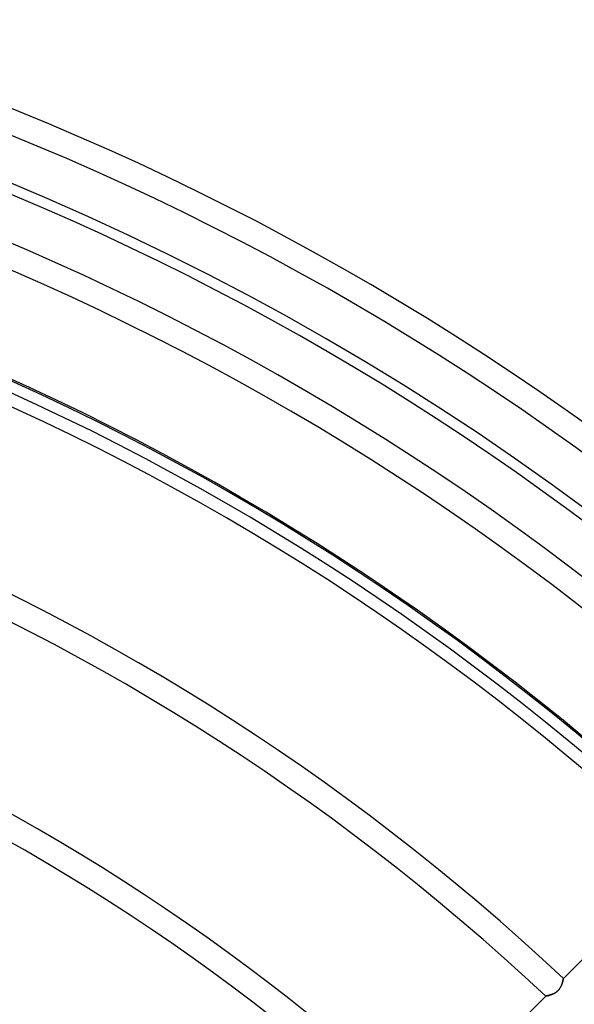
# Model space of a CAD drawing. Header units: millimetres. Extents: x -288 to 288, y -288 to 288.
# Tile 53 of 58: x 94 to 144, y 151 to 240. Entities that reach past the tile are written whole.
import ezdxf

# ---------------------------------------------------------------- set-up
doc = ezdxf.new("R2010")
doc.units = ezdxf.units.MM
doc.layers.add('MAIN-1', color=7, linetype='Continuous')
doc.layers.add('MAIN-2', color=7, linetype='Continuous')

msp = doc.modelspace()

# ---------------------------------------------------------------- linework, layer by layer
at = {"layer": 'MAIN-1'}
for p, q in [((154.141, 163.729), (143.269, 152.857)), ((143.236, 152.701), (143.228, 152.667)), ((143.243, 152.732), (143.236, 152.701)), ((143.249, 152.761), (143.243, 152.732)), ((143.254, 152.786), (143.249, 152.761)), ((143.259, 152.807), (143.254, 152.786)), ((143.262, 152.825), (143.259, 152.807)), ((143.265, 152.839), (143.262, 152.825)), ((143.267, 152.849), (143.265, 152.839)), ((143.268, 152.855), (143.267, 152.849)), ((143.269, 152.857), (143.268, 152.855)), ((142.846, 151.828), (142.805, 151.784)), ((142.884, 151.874), (142.846, 151.828)), ((142.92, 151.922), (142.884, 151.874)), ((142.953, 151.971), (142.92, 151.922)), ((142.984, 152.02), (142.953, 151.971)), ((143.013, 152.07), (142.984, 152.02)), ((143.039, 152.12), (143.013, 152.07)), ((143.063, 152.17), (143.039, 152.12)), ((143.085, 152.22), (143.063, 152.17)), ((143.106, 152.269), (143.085, 152.22)), ((143.125, 152.318), (143.106, 152.269)), ((143.142, 152.367), (143.125, 152.318)), ((143.158, 152.414), (143.142, 152.367)), ((143.173, 152.461), (143.158, 152.414)), ((143.186, 152.506), (143.173, 152.461)), ((143.198, 152.549), (143.186, 152.506)), ((143.209, 152.591), (143.198, 152.549)), ((143.219, 152.63), (143.209, 152.591)), ((143.228, 152.667), (143.219, 152.63)), ((141.67, 151.258), (130.796, 140.385)), ((141.672, 151.258), (141.67, 151.258)), ((141.678, 151.26), (141.672, 151.258)), ((141.689, 151.262), (141.678, 151.26)), ((141.704, 151.265), (141.689, 151.262)), ((141.722, 151.269), (141.704, 151.265)), ((141.745, 151.274), (141.722, 151.269)), ((141.771, 151.28), (141.745, 151.274)), ((141.8, 151.287), (141.771, 151.28)), ((141.833, 151.295), (141.8, 151.287)), ((141.868, 151.304), (141.833, 151.295)), ((141.906, 151.314), (141.868, 151.304)), ((141.946, 151.325), (141.906, 151.314)), ((141.989, 151.337), (141.946, 151.325)), ((142.034, 151.35), (141.989, 151.337)), ((142.08, 151.365), (142.034, 151.35)), ((142.127, 151.38), (142.08, 151.365)), ((142.176, 151.397), (142.127, 151.38)), ((142.225, 151.416), (142.176, 151.397)), ((142.275, 151.436), (142.225, 151.416)), ((142.325, 151.457), (142.275, 151.436)), ((142.375, 151.48), (142.325, 151.457)), ((142.426, 151.505), (142.375, 151.48)), ((142.476, 151.532), (142.426, 151.505)), ((142.526, 151.562), (142.476, 151.532)), ((142.576, 151.593), (142.526, 151.562)), ((142.625, 151.627), (142.576, 151.593)), ((142.673, 151.663), (142.625, 151.627)), ((142.719, 151.701), (142.673, 151.663)), ((142.763, 151.742), (142.719, 151.701)), ((142.805, 151.784), (142.763, 151.742))]:
    msp.add_line(p, q, dxfattribs=at)
for radius, start, end in [(249.73, 46.47255, 133.52747), (247.47, 46.56995, 133.43007), (242.5, 46.60215, 133.39787), (238.43, 46.59041, 133.40956), (236.17, 46.64507, 133.3549), (227.13, 46.66993, 133.33003), (224.87, 46.72774, 133.27222), (209.502, 46.85454, 133.14542), (207.242, 46.87477, 133.1252), (191.874, 47.025, 132.97497), (189.614, 47.04917, 132.95085), (174.246, 47.22994, 132.77002), (171.986, 47.25928, 132.74068), (156.618, 47.48113, 132.51889), (154.358, 47.51745, 132.48251)]:
    msp.add_arc((0, 0), radius, start, end, dxfattribs=at)
at = {"layer": 'MAIN-2'}
for p, q in [((143.229, 152.671), (143.237, 152.704)), ((143.237, 152.704), (143.244, 152.735)), ((143.244, 152.735), (143.25, 152.762)), ((143.25, 152.762), (143.255, 152.787)), ((143.255, 152.787), (143.259, 152.808)), ((143.259, 152.808), (143.262, 152.825)), ((143.262, 152.825), (143.265, 152.839)), ((143.265, 152.839), (143.267, 152.849)), ((143.267, 152.849), (143.268, 152.855)), ((143.268, 152.855), (143.269, 152.857)), ((142.805, 151.784), (142.846, 151.829)), ((142.846, 151.829), (142.885, 151.876)), ((142.885, 151.876), (142.921, 151.924)), ((142.921, 151.924), (142.955, 151.974)), ((142.955, 151.974), (142.986, 152.024)), ((142.986, 152.024), (143.015, 152.075)), ((143.015, 152.075), (143.042, 152.126)), ((143.042, 152.126), (143.066, 152.177)), ((143.066, 152.177), (143.089, 152.228)), ((143.089, 152.228), (143.109, 152.278)), ((143.109, 152.278), (143.128, 152.327)), ((143.128, 152.327), (143.146, 152.376)), ((143.146, 152.376), (143.161, 152.423)), ((143.161, 152.423), (143.175, 152.469)), ((143.175, 152.469), (143.188, 152.514)), ((143.188, 152.514), (143.2, 152.556)), ((143.2, 152.556), (143.211, 152.596)), ((143.211, 152.596), (143.221, 152.635)), ((143.221, 152.635), (143.229, 152.671)), ((141.67, 151.258), (141.672, 151.258)), ((141.672, 151.258), (141.678, 151.26)), ((141.678, 151.26), (141.689, 151.262)), ((141.689, 151.262), (141.703, 151.265)), ((141.703, 151.265), (141.721, 151.269)), ((141.721, 151.269), (141.744, 151.274)), ((141.744, 151.274), (141.77, 151.28)), ((141.77, 151.28), (141.799, 151.287)), ((141.799, 151.287), (141.831, 151.295)), ((141.831, 151.295), (141.866, 151.303)), ((141.866, 151.303), (141.904, 151.313)), ((141.904, 151.313), (141.944, 151.324)), ((141.944, 151.324), (141.987, 151.336)), ((141.987, 151.336), (142.031, 151.349)), ((142.031, 151.349), (142.077, 151.364)), ((142.077, 151.364), (142.124, 151.379)), ((142.124, 151.379), (142.172, 151.396)), ((142.172, 151.396), (142.221, 151.414)), ((142.221, 151.414), (142.27, 151.434)), ((142.27, 151.434), (142.32, 151.455)), ((142.32, 151.455), (142.371, 151.478)), ((142.371, 151.478), (142.421, 151.503)), ((142.421, 151.503), (142.472, 151.53)), ((142.472, 151.53), (142.523, 151.559)), ((142.523, 151.559), (142.573, 151.591)), ((142.573, 151.591), (142.622, 151.625)), ((142.622, 151.625), (142.671, 151.661)), ((142.671, 151.661), (142.717, 151.7)), ((142.717, 151.7), (142.762, 151.741)), ((142.762, 151.741), (142.805, 151.784))]:
    msp.add_line(p, q, dxfattribs=at)
for radius, end in [(243.5, 180.00002), (227, 89.99998), (226, 89.99998)]:
    msp.add_arc((0, 0), radius, 0, end, dxfattribs=at)

doc.saveas('drawing.dxf')
